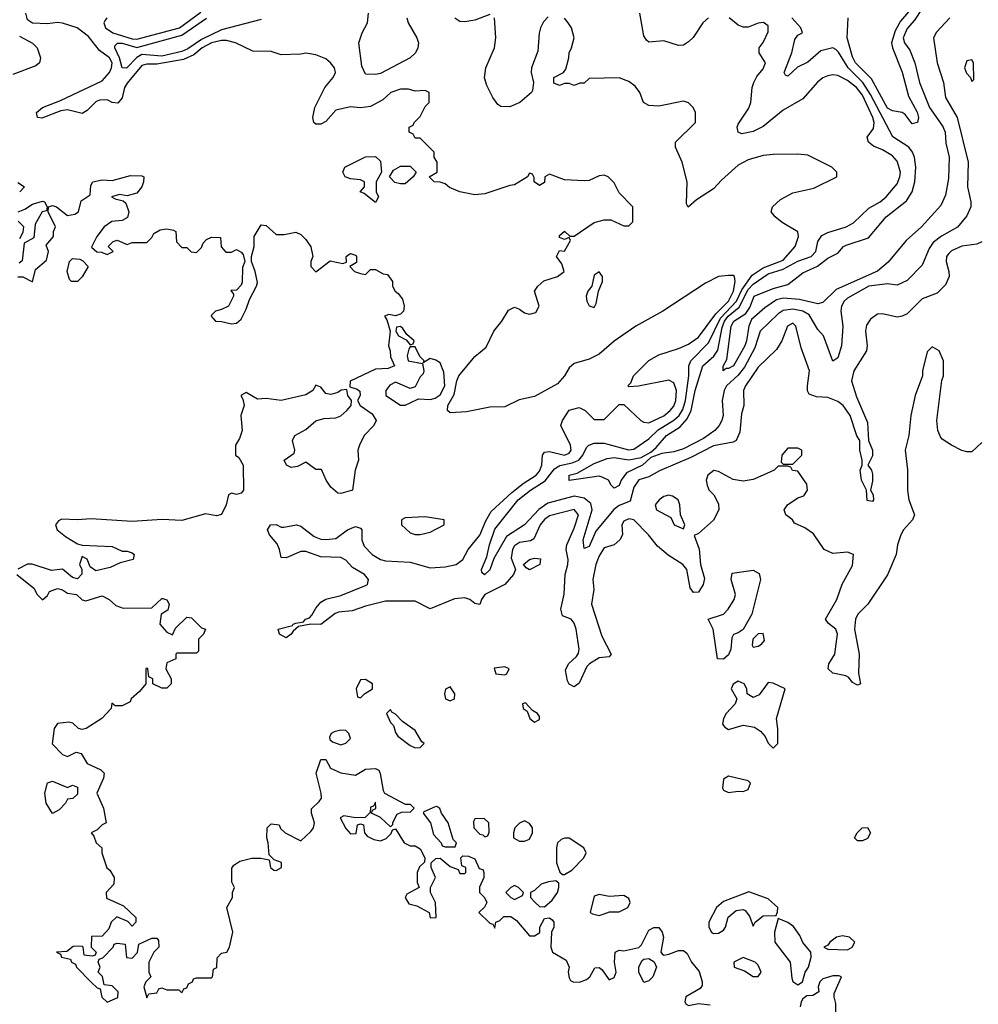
# Model space of a CAD drawing. Header units: inches. Extents: x 2380053 to 2584298, y 380219 to 546618.
# Tile 58 of 256: x 2431318 to 2435176, y 452280 to 456243. Entities that reach past the tile are written whole.
import ezdxf

# ---------------------------------------------------------------- set-up
doc = ezdxf.new("R2010")
doc.units = ezdxf.units.IN
doc.header["$MEASUREMENT"] = 0
doc.layers.add('C4435', color=7, linetype='Continuous')

msp = doc.modelspace()

# ---------------------------------------------------------------- linework, layer by layer
at = {"layer": 'C4435', "color": 2}
for points, elevation in [([(2434950, 456288.3), (2434919.1, 456240.9), (2434890, 456207.8), (2434873.1, 456170), (2434878.7, 456150), (2434900.3, 456120.3), (2434920.4, 456070), (2434939.5, 455990), (2434979.1, 455890), (2435032.8, 455812.8), (2435042, 455790), (2435045.9, 455745.9), (2435058.3, 455690), (2435056.3, 455603.7), (2435043.4, 455536.6), (2435025.1, 455494.9), (2434948, 455410), (2434885.5, 455354.5), (2434813, 455267), (2434770, 455231.5), (2434603.4, 455156.6), (2434550, 455105.2), (2434530, 455099.3), (2434456.6, 455116.6), (2434390, 455122.9), (2434364.1, 455115.9), (2434316.5, 455083.5), (2434263.1, 455036.9), (2434252, 455010), (2434243.7, 454950), (2434236, 454930), (2434190.3, 454850), (2434170, 454839.3), (2434160.7, 454839.3), (2434149.4, 454829.4), (2434149.2, 454849.2), (2434164.4, 454875.6), (2434181.3, 455010), (2434192.7, 455030), (2434240.1, 455059.9), (2434255.9, 455084.1), (2434274, 455130), (2434350, 455161), (2434410, 455177.3), (2434470, 455224.4), (2434528.9, 455251.1), (2434570, 455283.1), (2434610, 455302.8), (2434633.2, 455330), (2434643.8, 455336.2), (2434734.3, 455365.7), (2434805.6, 455450), (2434886.4, 455513.6), (2434909.8, 455550.2), (2434920.4, 455590), (2434924.7, 455650), (2434919.6, 455690), (2434911.8, 455710), (2434897, 455730), (2434831.9, 455771.9), (2434741.6, 455941.6), (2434710.9, 455990.9), (2434651.8, 456050), (2434613.1, 456113.1), (2434602.7, 456122.7), (2434590, 456129.7), (2434542.6, 456117.4), (2434490, 456072.3), (2434448.3, 456051.7), (2434410, 456015.3), (2434400.2, 456020.2), (2434395.3, 456030), (2434425.1, 456110), (2434437, 456163), (2434450, 456181), (2434468, 456190), (2434462, 456210), (2434425.2, 456250)], 54), ([(2434927.1, 456312.9), (2434863.4, 456236.6), (2434841.2, 456198.8), (2434827, 456150), (2434830.2, 456130.2), (2434870, 456031.3), (2434895.1, 455935.1), (2434930, 455871.3), (2434934.9, 455850), (2434930.7, 455829.3), (2434910, 455824), (2434881.2, 455861.2), (2434870, 455869), (2434830, 455876), (2434810, 455887.3), (2434745.5, 456005.5), (2434681.1, 456070), (2434670, 456094), (2434648, 456170), (2434651.8, 456250)], 50), ([(2435190, 454541.2), (2435150, 454504), (2435130, 454504), (2435110, 454509), (2435068, 454530), (2435030, 454555.3), (2435024.1, 454564.1), (2435013.2, 454590), (2435009.3, 454630), (2435029.1, 454790.9), (2435035.3, 454810), (2435035.3, 454870), (2435018, 454910), (2434990, 454926), (2434970, 454906), (2434951.3, 454830), (2434950.9, 454809.1), (2434922, 454730), (2434904.7, 454650), (2434896, 454570), (2434881, 454510), (2434890.8, 454430.8), (2434890.6, 454350), (2434896.3, 454310), (2434918.8, 454250), (2434911, 454230), (2434874.8, 454190), (2434864, 454170), (2434850.6, 454130), (2434844.9, 454090), (2434810, 454008.7), (2434730.8, 453890), (2434690.6, 453850), (2434681.3, 453830), (2434678.4, 453790), (2434696.4, 453690), (2434693.2, 453613.2), (2434702, 453570), (2434694.4, 453565.6), (2434690, 453564), (2434670, 453575.3), (2434654.8, 453594.8), (2434642.5, 453602.5), (2434590, 453612.3), (2434572.3, 453630), (2434574.5, 453650), (2434598, 453690), (2434609.6, 453770), (2434602.9, 453790), (2434572.9, 453812.9), (2434560.9, 453830), (2434606, 453910), (2434628.3, 453971.7), (2434670, 454046), (2434673.2, 454090), (2434650, 454099.5), (2434590, 454095.1), (2434555.3, 454110), (2434513.2, 454173.2), (2434478, 454198), (2434436.4, 454216.4), (2434428, 454230), (2434402, 454250), (2434395.3, 454270), (2434408, 454290), (2434450, 454318), (2434473.6, 454326.4), (2434488, 454350), (2434486, 454374), (2434450, 454426), (2434428.7, 454428.7), (2434422, 454442), (2434410, 454446), (2434370, 454446), (2434354, 454430), (2434310.6, 454409.4), (2434270, 454392.7), (2434230, 454385.2), (2434190, 454392.7), (2434130, 454425.2), (2434111.1, 454428.9), (2434086.8, 454410), (2434081, 454390), (2434084.7, 454370), (2434091.1, 454351.1), (2434112, 454330), (2434130, 454294), (2434131.3, 454270), (2434110, 454228.7), (2434050, 454175.3), (2434032.7, 454167.3), (2434052.5, 454112.5), (2434058.4, 454050), (2434074.2, 453994.2), (2434068.2, 453970), (2434050, 453939.3), (2434030, 453937.2), (2434015.9, 453955.9), (2434002.4, 454030), (2433987.3, 454050), (2433928.2, 454088.2), (2433884.7, 454124.7), (2433849.3, 454170), (2433790, 454229.5), (2433770, 454234.3), (2433750, 454225.2), (2433741.6, 454210), (2433743.8, 454170), (2433733.4, 454150), (2433710, 454129.3), (2433670, 454117.2), (2433650, 454085.2), (2433637, 454050), (2433624.4, 453990), (2433628, 453950), (2433619.5, 453890), (2433661.4, 453761.4), (2433698.8, 453690), (2433690, 453679), (2433650, 453674), (2433610.6, 453650), (2433600.9, 453639.1), (2433570, 453572.7), (2433550, 453557.2), (2433530, 453568.7), (2433522.3, 453582.3), (2433515.3, 453624.7), (2433527.3, 453650), (2433559.4, 453680.6), (2433566.3, 453693.7), (2433569.6, 453710), (2433558, 453790), (2433550, 453814), (2433537.2, 453830), (2433503.2, 453843.2), (2433496, 453870), (2433509.7, 453930.4), (2433513.5, 454010), (2433524.2, 454050), (2433525.6, 454070), (2433517, 454110), (2433519.5, 454130), (2433550, 454196), (2433566.6, 454250), (2433550, 454271.5), (2433450, 454246.6), (2433430, 454231.8), (2433413, 454210), (2433386.7, 454153.3), (2433374.4, 454145.6), (2433330, 454138.7), (2433310, 454126), (2433301.3, 454110), (2433296, 454076), (2433314, 454030), (2433306, 454010), (2433270.7, 453970), (2433190.5, 453930), (2433177.1, 453910), (2433170, 453888.7), (2433150, 453892.7), (2433129.7, 453909.7), (2433110, 453916), (2433068.4, 453911.6), (2432970, 453871.6), (2432910, 453903.1), (2432790, 453902.6), (2432710, 453883), (2432655.8, 453864.2), (2432601.1, 453858.9), (2432587, 453853), (2432530, 453809.2), (2432490, 453809.5), (2432439.6, 453800.4), (2432418, 453782), (2432410, 453769.2), (2432390, 453755.3), (2432364, 453770), (2432358, 453790), (2432415.3, 453804.7), (2432418, 453810), (2432430, 453814), (2432460.4, 453819.6), (2432468.7, 453830), (2432484.5, 453835.5), (2432494.2, 453845.8), (2432510, 453874.8), (2432530, 453898), (2432550, 453910.4), (2432610, 453926), (2432710, 453965.5), (2432717.2, 453970), (2432722, 453990), (2432705.2, 454010), (2432658, 454038), (2432630, 454067.6), (2432610, 454078), (2432530, 454081.6), (2432470, 454102.9), (2432450, 454102), (2432390, 454077.2), (2432370, 454078), (2432363.7, 454110), (2432353.6, 454133.6), (2432324, 454170), (2432315.3, 454190), (2432328, 454210), (2432350, 454210.6), (2432370, 454200.7), (2432380.5, 454200.5), (2432432, 454210), (2432450, 454204), (2432503.1, 454163.1), (2432530, 454152), (2432550, 454150.3), (2432590, 454154.9), (2432637.2, 454190), (2432670, 454203), (2432690, 454196.3), (2432695.5, 454190), (2432695.5, 454150), (2432704.4, 454124.4), (2432736.3, 454090), (2432770, 454070.4), (2432790, 454065.3), (2432890, 454059.5), (2432970, 454036.4), (2433030, 454040.3), (2433074, 454050), (2433101.2, 454070), (2433122.7, 454110), (2433170, 454168), (2433193.4, 454226.6), (2433216.1, 454263.9), (2433299.3, 454340.7), (2433343.7, 454376.3), (2433396.9, 454410), (2433410, 454426), (2433419.5, 454450), (2433422, 454490), (2433430, 454502), (2433450, 454504.7), (2433510, 454490.7), (2433530, 454498.8), (2433537, 454510), (2433534.5, 454530), (2433495.3, 454610), (2433502, 454630), (2433530, 454671), (2433570, 454682), (2433594, 454670), (2433630, 454634), (2433670, 454634), (2433730, 454694), (2433750, 454694), (2433818, 454630), (2433830, 454622.8), (2433850, 454620.5), (2433910, 454649.1), (2433936.3, 454670), (2433950, 454688.2), (2433958.5, 454710), (2433962, 454750), (2433950, 454780.9), (2433930, 454792.7), (2433808.4, 454768.4), (2433770, 454766), (2433766, 454770), (2433778, 454782), (2433788.7, 454810), (2433850, 454870.8), (2433890, 454894), (2433970, 454919.1), (2434010, 454937.1), (2434050, 454964.9), (2434120.3, 455059.7), (2434170.8, 455110), (2434191, 455151), (2434198, 455190), (2434195.3, 455210), (2434190, 455214), (2434170, 455214), (2434130, 455209.2), (2434077.5, 455182.5), (2433906, 455070), (2433798, 455010), (2433710, 454949), (2433650, 454897.2), (2433610, 454877.2), (2433550, 454859.3), (2433530, 454841.2), (2433510.4, 454809.6), (2433482, 454778), (2433390, 454726.6), (2433327.5, 454712.5), (2433270, 454685.2), (2433210, 454682.9), (2433115.8, 454664.2), (2433050, 454660.9), (2433039.3, 454670), (2433040.5, 454690), (2433065.9, 454734.1), (2433076.9, 454790), (2433085.1, 454810), (2433150, 454887.7), (2433194.9, 454925.1), (2433225.6, 454990), (2433258.4, 455030), (2433285.4, 455074.6), (2433310, 455085.5), (2433330, 455078.4), (2433350, 455063), (2433370, 455058), (2433395.9, 455064.1), (2433409.3, 455090), (2433389.5, 455150), (2433402.7, 455170), (2433428.1, 455191.9), (2433482, 455210), (2433509, 455230), (2433500.2, 455260.2), (2433478, 455290), (2433490, 455314), (2433510, 455312), (2433534.6, 455354.6), (2433530, 455366), (2433510, 455358), (2433490, 455366), (2433490, 455374), (2433510, 455391.3), (2433532, 455372), (2433550, 455371.3), (2433630, 455426.8), (2433670, 455438), (2433696.9, 455436.9), (2433750, 455414), (2433770, 455414), (2433786, 455430), (2433786, 455490), (2433730, 455546), (2433710, 455586), (2433686, 455610), (2433670, 455618), (2433650, 455615.3), (2433610, 455595.3), (2433590, 455594), (2433510, 455599), (2433450, 455622), (2433432, 455610), (2433430, 455588), (2433410, 455575.3), (2433388.7, 455590), (2433388, 455608), (2433382, 455622), (2433370, 455626), (2433362, 455610), (2433310, 455579), (2433290, 455576), (2433190, 455541.6), (2433150, 455537.6), (2433090, 455549.6), (2433048.2, 455568.2), (2433030, 455582.7), (2433010, 455589.3), (2432986, 455590), (2432966, 455610), (2432998, 455630), (2432998, 455670), (2432986, 455690), (2432986, 455710), (2432930, 455766), (2432910, 455766), (2432902, 455782), (2432886, 455790), (2432886, 455810), (2432902, 455818), (2432906, 455830), (2432930, 455854), (2432950, 455894), (2432966, 455910), (2432966, 455950), (2432950, 455958), (2432910, 455955.3), (2432883.1, 455963.1), (2432850, 455964), (2432812, 455950), (2432779.8, 455920.2), (2432730, 455894), (2432690, 455889), (2432650, 455892.7), (2432590, 455879), (2432550, 455834), (2432530, 455822), (2432510, 455822), (2432502, 455830), (2432497.2, 455850), (2432506, 455890), (2432546, 455970), (2432579.3, 456010), (2432589.2, 456030), (2432585.2, 456050), (2432569, 456070), (2432550, 456085.2), (2432510, 456102), (2432470, 456108.7), (2432450, 456104), (2432370, 456102), (2432330, 456115.3), (2432256.4, 456116.4), (2432186, 456150), (2432150, 456159.3), (2432130, 456159.5), (2432090, 456149.6), (2432053, 456130), (2432018.2, 456101.8), (2431977.6, 456082.4), (2431870, 456063.5), (2431830, 456063.5), (2431810, 456058.3), (2431750, 455987), (2431739.5, 455970), (2431730, 455929), (2431712.7, 455907.3), (2431690, 455909.6), (2431670, 455920.5), (2431640.3, 455919.7), (2431626.3, 455913.7), (2431590, 455877.2), (2431570, 455865.2), (2431510, 455880.7), (2431483.8, 455876.2), (2431407.3, 455847.3), (2431389.5, 455849.5), (2431385.2, 455870), (2431409.7, 455890.3), (2431482, 455918), (2431650, 455997), (2431679.7, 456030), (2431688, 456050), (2431689.6, 456070), (2431679.6, 456090), (2431639.1, 456119.1), (2431594.9, 456174.9), (2431549.2, 456210), (2431490.4, 456229.6), (2431470, 456231.9), (2431430, 456226.2), (2431370, 456228.7), (2431350, 456242.4), (2431343.1, 456270)], 66), ([(2431668.4, 456250), (2431661.3, 456238.7), (2431657, 456230), (2431663.1, 456210), (2431693.4, 456190), (2431770, 456166.7), (2431790, 456165), (2431960.9, 456210), (2432046.7, 456273.3)], 66), ([(2432290, 456244), (2432130, 456201.9), (2432050, 456163.9), (2431994.5, 456125.5), (2431970, 456114.9), (2431890, 456096.5), (2431810, 456103.1), (2431790, 456091.5), (2431747.7, 456047.7), (2431730, 456049.3), (2431719.4, 456090), (2431700.4, 456130), (2431701.5, 456138.5), (2431711.2, 456148.8), (2431730, 456149.2), (2431790, 456131), (2431970, 456180.5), (2432070, 456249.4)], 62), ([(2432876.3, 456250), (2432882, 456230), (2432916, 456170), (2432922.8, 456150), (2432921, 456130), (2432910.8, 456110), (2432890, 456089.3), (2432770, 456027), (2432750, 456022), (2432710, 456024), (2432695.5, 456055.5), (2432682.7, 456150), (2432696, 456190), (2432718, 456230), (2432722, 456270)], 62), ([(2433210, 456264), (2433150, 456241.2), (2433110, 456234), (2433090, 456235.3), (2433069, 456249)], 62), ([(2435190.7, 455349.3), (2435170, 455339), (2435110, 455331.5), (2435067.6, 455312.4), (2435057.3, 455302.7), (2435048, 455290), (2435046, 455270), (2435058, 455230), (2435059.1, 455210), (2435044.4, 455175.6), (2435010, 455142.7), (2434950, 455119.3), (2434890, 455059.3), (2434870, 455049.3), (2434850, 455046), (2434790, 455059.3), (2434770, 455057.2), (2434742, 455038), (2434726, 455014), (2434722.4, 454990), (2434728.5, 454930), (2434726, 454910), (2434674.4, 454830), (2434665.7, 454790), (2434685.7, 454725.7), (2434730, 454622), (2434734, 454550), (2434750.5, 454510), (2434750, 454488), (2434731.3, 454450), (2434746, 454430), (2434750, 454414), (2434750, 454386), (2434742, 454350), (2434753.4, 454330), (2434754, 454310), (2434750, 454304), (2434728.3, 454308.3), (2434726, 454350), (2434705.6, 454390), (2434700.9, 454430), (2434709, 454450), (2434709, 454470), (2434699.3, 454510), (2434699, 454550), (2434687.6, 454567.6), (2434660.9, 454650), (2434632.7, 454690), (2434610, 454706.6), (2434570, 454722.7), (2434525.2, 454725.2), (2434495.3, 454735.3), (2434488.7, 454748.7), (2434488.7, 454770), (2434496, 454830), (2434462.7, 454922.7), (2434441.2, 455010), (2434430, 455021.2), (2434407.7, 455010), (2434384.9, 454950), (2434364.1, 454915.9), (2434290, 454845.2), (2434239.1, 454770), (2434230.8, 454750), (2434232, 454690), (2434223.5, 454656.5), (2434216.9, 454583.1), (2434202, 454550), (2434190, 454542), (2434110, 454527.6), (2434019.5, 454480.5), (2433892.3, 454427.7), (2433850, 454403.6), (2433809.3, 454390.7), (2433790, 454361.2), (2433775.1, 454304.9), (2433730, 454288.4), (2433708.6, 454271.4), (2433636.1, 454183.9), (2433610, 454122.7), (2433590, 454115.3), (2433585.7, 454150), (2433621.5, 454270), (2433616.2, 454296.2), (2433590, 454317.7), (2433550, 454325.6), (2433443, 454297), (2433407.8, 454272.2), (2433350, 454209.6), (2433277.4, 454162.6), (2433225.8, 454074.2), (2433210, 454029.2), (2433189, 454009), (2433178, 454018), (2433177.2, 454030), (2433198.3, 454081.7), (2433208.2, 454130), (2433230, 454192.7), (2433324.4, 454310), (2433373.3, 454350), (2433432.4, 454387.6), (2433470, 454435.3), (2433491.4, 454448.6), (2433541.1, 454458.9), (2433568, 454470), (2433584.5, 454490), (2433599.3, 454520.7), (2433609, 454531), (2433630, 454539.2), (2433670, 454538.8), (2433768.6, 454511.4), (2433790, 454514.7), (2433850, 454556.5), (2433887.7, 454592.3), (2433950, 454631.3), (2433971.9, 454650), (2433986.4, 454673.7), (2433997, 454710), (2434011, 454810), (2434011.1, 454850), (2434019.7, 454870), (2434090, 454942.4), (2434138.4, 455041.6), (2434203.4, 455110), (2434223.7, 455156.3), (2434265.8, 455214.2), (2434310, 455245), (2434390, 455274.9), (2434438.7, 455330), (2434452.3, 455370), (2434449.3, 455389.3), (2434386.3, 455426.3), (2434358, 455450), (2434342, 455470), (2434348, 455490), (2434380.2, 455519.8), (2434430, 455546), (2434514.6, 455565.4), (2434606, 455610), (2434606, 455630), (2434586, 455650), (2434490, 455698), (2434450, 455702), (2434350, 455701.2), (2434310, 455696), (2434250, 455679.3), (2434210, 455657.2), (2434142.5, 455597.5), (2434110, 455562), (2434042, 455518), (2434008.4, 455488.4), (2434002, 455502), (2434004, 455590), (2433984, 455670), (2433958, 455730), (2433958, 455750), (2434038, 455830), (2434038, 455870), (2434028, 455890), (2434010, 455908), (2433990, 455915.3), (2433890, 455895.3), (2433850, 455898), (2433828, 455910), (2433814, 455950), (2433795.1, 455975.1), (2433770, 455994), (2433730, 456008.7), (2433610, 456006), (2433590, 455988), (2433572.7, 455987.3), (2433550, 455978), (2433530, 455986), (2433510, 455986), (2433490, 455978), (2433467.3, 455987.3), (2433468, 456010), (2433506, 456030), (2433516.4, 456043.6), (2433528.7, 456090), (2433529, 456110), (2433539, 456130), (2433549, 456170), (2433539.3, 456210), (2433526, 456230), (2433510, 456249.2)], 62), ([(2433445.1, 456254.9), (2433426.1, 456233.9), (2433414, 456210), (2433408.6, 456188.6), (2433403.8, 456116.2), (2433377.3, 456050), (2433376, 456030), (2433386, 455990), (2433382, 455958), (2433378, 455950), (2433330.4, 455909.6), (2433290, 455892.7), (2433254, 455894), (2433242, 455902), (2433222, 455930), (2433198, 455978), (2433189.1, 456009.1), (2433194, 456050), (2433229.4, 456130), (2433234, 456170), (2433228.7, 456250)], 62), ([(2435061, 456250), (2435007.5, 456192.5), (2434996, 456170), (2435010.5, 456070), (2435036.4, 455990), (2435044, 455930), (2435090.4, 455850), (2435134.9, 455670), (2435132.4, 455570), (2435145.5, 455510), (2435145.5, 455490), (2435130, 455453.2), (2435091.8, 455408.2), (2435027.7, 455372.2), (2434994, 455346), (2434977.7, 455322.3), (2434950, 455255.3), (2434890, 455194), (2434850, 455174), (2434810, 455179.3), (2434736, 455170), (2434650, 455122.9), (2434635.5, 455110), (2434625.3, 455090), (2434622.4, 455070), (2434630.5, 455009.5), (2434626, 454930), (2434610, 454882), (2434590, 454868.7), (2434552.7, 454970), (2434530, 454996), (2434495.2, 455055.2), (2434470, 455069.8), (2434430, 455078.2), (2434390, 455072.8), (2434370, 455059.7), (2434298, 454990), (2434277.2, 454922.8), (2434234.8, 454845.2), (2434210, 454812.1), (2434162.3, 454770), (2434152.9, 454750), (2434145.2, 454710), (2434148.7, 454650), (2434144.2, 454630), (2434133.7, 454610), (2434115.8, 454590), (2434070, 454556.8), (2433990, 454516.4), (2433950, 454503.5), (2433902.4, 454497.6), (2433858.5, 454481.5), (2433824.9, 454450), (2433760.5, 454419.5), (2433738.8, 454390), (2433730, 454368.7), (2433710, 454358), (2433698, 454370), (2433688, 454390), (2433662, 454402), (2433650, 454405.2), (2433530, 454389), (2433529, 454410), (2433561.5, 454418.5), (2433630, 454457.3), (2433682.5, 454477.5), (2433710, 454481.6), (2433770, 454471.4), (2433819.5, 454480.5), (2433858, 454502), (2433879.4, 454520.6), (2433920.7, 454570), (2433975.7, 454604.3), (2434003.8, 454636.2), (2434020.7, 454670), (2434035.9, 454750), (2434067.1, 454850), (2434111.4, 454888.6), (2434127.3, 454912.7), (2434144.5, 455004.5), (2434154.5, 455030), (2434169.9, 455050.1), (2434213.4, 455086.6), (2434250, 455156.5), (2434270, 455178.4), (2434330, 455220.2), (2434390, 455239.3), (2434450, 455271.7), (2434503.7, 455290), (2434521.6, 455310), (2434529.6, 455350), (2434545.6, 455374.4), (2434570, 455387), (2434644, 455410), (2434674.3, 455425.7), (2434735.1, 455484.9), (2434781.2, 455510), (2434805.2, 455530), (2434850, 455582.8), (2434860.5, 455610), (2434862.4, 455630), (2434850, 455673.2), (2434830, 455694.5), (2434790, 455719.5), (2434754.2, 455734.2), (2434734, 455750), (2434729.2, 455770), (2434754.3, 455805.7), (2434756.9, 455830), (2434751.8, 455850), (2434710, 455938.7), (2434686, 455970), (2434650, 455998.7), (2434610, 456018), (2434590, 456021.2), (2434570, 456017.2), (2434550, 456009.2), (2434528.6, 455991.4), (2434470, 455925.2), (2434390, 455879.3), (2434310, 455813.2), (2434270, 455792.7), (2434223.7, 455783.7), (2434209, 455790), (2434206, 455810), (2434210, 455822), (2434253.1, 455886.9), (2434260.5, 455910), (2434266, 455970), (2434272.3, 455990), (2434285.1, 456014.9), (2434310, 456046), (2434319.3, 456070), (2434294, 456110), (2434294, 456130), (2434310, 456151.3), (2434330, 456194), (2434330, 456218), (2434312.1, 456232.1), (2434290, 456229.2), (2434250, 456212.7), (2434230, 456212.7), (2434210, 456221.2), (2434172.7, 456250)], 58), ([(2434090.8, 456250), (2434067.3, 456230), (2434027.9, 456172.1), (2434010, 456154), (2433990, 456141.2), (2433970, 456139.3), (2433910, 456158), (2433850, 456153.2), (2433840.7, 456160.7), (2433830, 456178), (2433813.6, 456270)], 58), ([(2431316.6, 456176.6), (2431369.3, 456149.3), (2431388.7, 456130), (2431402, 456090), (2431398, 456070), (2431383.1, 456056.9), (2431290, 456022)], 70), ([(2431310, 455208.7), (2431330, 455208.7), (2431370, 455188), (2431382, 455238), (2431425.4, 455274.6), (2431434, 455310), (2431424.7, 455335.3), (2431454, 455370), (2431454, 455390), (2431462, 455410), (2431432, 455470), (2431434, 455490), (2431450, 455495.3), (2431466, 455490), (2431510, 455455.3), (2431539.6, 455460.4), (2431554, 455470), (2431565.4, 455514.6), (2431602, 455538), (2431604.7, 455575.3), (2431612, 455590), (2431650, 455599), (2431690, 455595.3), (2431763.5, 455616.5), (2431810, 455615.3), (2431818, 455610), (2431816, 455590), (2431809.3, 455570), (2431790, 455544.9), (2431750, 455534.8), (2431720.2, 455539.8), (2431688, 455530), (2431702, 455522), (2431734.6, 455514.6), (2431745.2, 455505.2), (2431757, 455470), (2431752.5, 455447.5), (2431730, 455434.8), (2431689, 455431), (2431658, 455410), (2431628.7, 455370), (2431607.3, 455327.3), (2431628.4, 455308.4), (2431647.3, 455307.3), (2431670, 455298), (2431694, 455310), (2431674, 455330), (2431694, 455350), (2431710, 455355.3), (2431750, 455338), (2431770, 455346), (2431830, 455346), (2431850, 455366), (2431858, 455382), (2431882.8, 455397.2), (2431910, 455402), (2431936.4, 455396.4), (2431946, 455390), (2431948.9, 455348.9), (2431970, 455326), (2431990, 455326), (2432008.4, 455308.4), (2432030, 455306), (2432050, 455326), (2432056.9, 455343.1), (2432070, 455358), (2432090, 455368), (2432126, 455366), (2432128.4, 455328.4), (2432147.3, 455307.3), (2432170, 455308), (2432190, 455318), (2432210, 455308), (2432218, 455298), (2432224, 455270), (2432214.6, 455245.4), (2432214, 455186), (2432210, 455174), (2432190, 455154), (2432167.3, 455152.7), (2432178, 455138), (2432178, 455130), (2432158, 455090), (2432130, 455076), (2432106, 455070), (2432090, 455054), (2432088, 455050), (2432106, 455030), (2432130, 455029), (2432170, 455019), (2432190, 455022), (2432210, 455038), (2432230, 455078), (2432242.8, 455117.2), (2432271.3, 455170), (2432274.8, 455185.2), (2432266, 455230), (2432251, 455270), (2432251, 455290), (2432261, 455330), (2432261, 455370), (2432290, 455418), (2432310, 455415.3), (2432350, 455379), (2432382, 455378), (2432430, 455388), (2432450, 455378), (2432470, 455358), (2432489.2, 455329.2), (2432497.2, 455290), (2432489.6, 455270.4), (2432489.5, 455249.5), (2432510, 455228.7), (2432567.1, 455272.9), (2432618, 455262), (2432632.7, 455267.3), (2432632, 455290), (2432642, 455298), (2432650, 455302), (2432670, 455295.3), (2432674, 455290), (2432674, 455266), (2432646, 455250), (2432666, 455230), (2432690, 455222), (2432710, 455218), (2432730, 455238), (2432750, 455238), (2432780.4, 455220.4), (2432798, 455218), (2432818, 455190), (2432818, 455170), (2432828.7, 455150), (2432841.2, 455141.2), (2432858, 455118), (2432865.2, 455090), (2432862, 455070), (2432850, 455058), (2432830, 455051.3), (2432803.1, 455056.9), (2432786, 455050), (2432795.3, 455035.3), (2432809.2, 454990), (2432802.7, 454930), (2432809.2, 454910), (2432810, 454886), (2432826, 454850), (2432800.4, 454839.6), (2432750, 454836), (2432648, 454788), (2432646, 454766), (2432676.4, 454756.4), (2432687.3, 454747.3), (2432688, 454730), (2432678, 454710), (2432688, 454690), (2432737, 454657), (2432753.2, 454630), (2432742.7, 454610), (2432703.7, 454570), (2432685.2, 454530), (2432679, 454510), (2432681.2, 454470), (2432668.7, 454430), (2432658, 454350), (2432610, 454336), (2432598, 454338), (2432570, 454362), (2432551.3, 454390), (2432532.7, 454432.7), (2432510, 454432), (2432470, 454462), (2432435.5, 454444.5), (2432410, 454441), (2432392, 454450), (2432382, 454470), (2432422, 454498), (2432424.7, 454510), (2432416, 454550), (2432424.7, 454570), (2432470, 454593.2), (2432510, 454629), (2432542, 454638), (2432590, 454641.2), (2432610, 454649.2), (2432634.8, 454670), (2432652, 454690), (2432654, 454710), (2432638, 454730), (2432634, 454754), (2432611.6, 454751.6), (2432598, 454742), (2432570, 454734), (2432550, 454738.8), (2432530, 454764.7), (2432510, 454772), (2432497.2, 454750), (2432470, 454733), (2432370, 454710.3), (2432310, 454718), (2432275.3, 454715.3), (2432230, 454742), (2432208, 454730), (2432216.4, 454716.4), (2432222, 454690), (2432208, 454650), (2432214, 454590), (2432203.1, 454556.9), (2432186, 454530), (2432186, 454490), (2432200.4, 454480.4), (2432217.2, 454450), (2432219, 454350), (2432210, 454338), (2432190, 454332), (2432170, 454338), (2432158, 454330), (2432149.2, 454290), (2432130, 454251.3), (2432110, 454246.8), (2432065.6, 454254.4), (2431970, 454227.7), (2431890.9, 454230.9), (2431770, 454223), (2431605.4, 454234.6), (2431550, 454230.5), (2431487.2, 454232.8), (2431473.6, 454226.4), (2431462, 454210), (2431468.7, 454190), (2431502.7, 454162.7), (2431550, 454134), (2431570, 454128), (2431690, 454122.7), (2431730, 454104), (2431750, 454104), (2431770, 454097.2), (2431779, 454090), (2431775.3, 454070), (2431722.7, 454057.3), (2431682, 454038), (2431624.7, 454024.7), (2431601, 454041), (2431590, 454071.3), (2431570, 454082), (2431559, 454050), (2431568.7, 454030), (2431568.4, 454011.6), (2431550, 453992), (2431530, 453998), (2431490, 454031), (2431446.4, 454026.4), (2431368.7, 454051.3), (2431350, 454052), (2431310, 454032)], 70), ([(2431310, 455588), (2431338, 455570), (2431318, 455550)], 70), ([(2431312, 455470), (2431339.1, 455480.9), (2431370, 455501.2), (2431410, 455513.2), (2431418, 455510), (2431428, 455490), (2431426, 455474), (2431408, 455470), (2431380.4, 455419.6), (2431375.3, 455364.7), (2431336.4, 455343.6), (2431328, 455272), (2431316.4, 455263.6)], 70), ([(2431318, 455362), (2431331.6, 455388.4), (2431334, 455410), (2431311.6, 455431.6)], 70), ([(2431306, 454010), (2431374.6, 453954.6), (2431388.9, 453928.9), (2431410, 453908), (2431430, 453926), (2431438, 453942), (2431470, 453954), (2431490, 453948.7), (2431510, 453935.3), (2431546, 453930), (2431570, 453908), (2431584, 453904), (2431650, 453924), (2431678, 453910), (2431704.7, 453884.7), (2431734.6, 453874.6), (2431850, 453875.3), (2431890, 453914), (2431893.6, 453913.6), (2431910, 453908), (2431919, 453890), (2431914, 453866), (2431888, 453850), (2431882, 453810), (2431910, 453778), (2431932.7, 453767.3), (2431945.4, 453794.6), (2431990, 453838), (2432010, 453835.3), (2432050, 453795.3), (2432066, 453790), (2432058, 453770), (2432038, 453750), (2432038, 453702), (2432030, 453694), (2431950, 453694), (2431946, 453690), (2431946, 453670), (2431910, 453654), (2431906, 453630), (2431928, 453590), (2431928, 453570), (2431910, 453552), (2431890, 453552), (2431854, 453570), (2431854, 453590), (2431838, 453598), (2431834, 453630), (2431830, 453634), (2431826, 453630), (2431826, 453570), (2431800.4, 453539.6), (2431766, 453510), (2431762, 453498), (2431730, 453482), (2431702, 453482), (2431688.4, 453491.6), (2431686, 453470), (2431648, 453430), (2431586, 453390), (2431570, 453386), (2431554, 453390), (2431531.6, 453411.6), (2431515.3, 453415.3), (2431470, 453410.6), (2431457.2, 453390), (2431448.9, 453328.9), (2431490, 453286), (2431510, 453278), (2431544.7, 453295.3), (2431566, 453290), (2431589.3, 453249.3), (2431644, 453224), (2431658, 453210), (2431655.3, 453190), (2431628.7, 453130), (2431655.3, 453070), (2431666, 453010), (2431650, 453002), (2431630, 452982), (2431606, 452970), (2431616.4, 452956.4), (2431626, 452930), (2431648, 452910), (2431648, 452890), (2431669, 452829), (2431680.4, 452820.4), (2431698, 452790), (2431696.4, 452763.6), (2431666, 452730), (2431667.3, 452707.3), (2431736.4, 452676.4), (2431786, 452630), (2431786, 452610), (2431770, 452594), (2431752.7, 452612.7), (2431708.4, 452631.6), (2431686, 452610), (2431676.4, 452583.6), (2431650, 452554), (2431607.3, 452552.7), (2431606, 452510), (2431626, 452490), (2431622, 452478), (2431610, 452474), (2431578, 452478), (2431574, 452510), (2431570, 452514), (2431532.7, 452512.7), (2431507.3, 452492.7), (2431466, 452490), (2431482, 452482), (2431486, 452470), (2431522, 452462), (2431526, 452450), (2431542, 452442), (2431546, 452430), (2431607.3, 452367.3), (2431630, 452346), (2431642, 452342), (2431648.4, 452308.4), (2431670, 452288), (2431712.7, 452307.3), (2431714, 452330), (2431690, 452354), (2431658, 452358), (2431651.6, 452391.6), (2431634, 452410), (2431642, 452430), (2431634, 452450), (2431638, 452462), (2431652.7, 452467.3), (2431694, 452510), (2431698, 452522), (2431710, 452526), (2431742, 452522), (2431748.4, 452468.4), (2431770, 452466), (2431791.6, 452488.4), (2431798, 452522), (2431850, 452546), (2431870, 452546), (2431876.4, 452536.4), (2431878, 452510), (2431858, 452490), (2431838, 452450), (2431838, 452410), (2431846, 452390), (2431826, 452370), (2431818, 452350), (2431830, 452306), (2431838, 452322), (2431870, 452326), (2431878, 452342), (2431890, 452346), (2431910, 452338), (2431958, 452338), (2431970, 452326), (2431978, 452342), (2431990, 452346), (2431998, 452362), (2432014, 452370), (2432018, 452382), (2432030, 452386), (2432090, 452386), (2432094, 452390), (2432098, 452422), (2432111.6, 452428.4), (2432112.7, 452467.3), (2432130, 452486), (2432152, 452490), (2432162, 452510), (2432176, 452570), (2432152, 452670), (2432174, 452710), (2432174, 452730), (2432182, 452750), (2432171.6, 452771.6), (2432171.6, 452828.4), (2432179.6, 452840.4), (2432203.6, 452856.4), (2432251.6, 452868.4), (2432288.4, 452868.4), (2432322, 452862), (2432328, 452830), (2432340.4, 452820.4), (2432350, 452818), (2432372, 452830), (2432371.1, 452851.1), (2432342, 452862), (2432322, 452882), (2432318, 452930), (2432312, 452950), (2432314, 452990), (2432330, 453006), (2432362, 453002), (2432367.3, 452987.3), (2432386, 452970), (2432450, 452938), (2432490, 452975.3), (2432501, 452990), (2432504.7, 453010), (2432492, 453050), (2432492.7, 453067.3), (2432523.6, 453096.4), (2432532, 453110), (2432531.3, 453130), (2432511, 453210), (2432530, 453266), (2432550, 453266), (2432568.7, 453230), (2432610, 453212.3), (2432670, 453202.7), (2432710, 453226.6), (2432749.3, 453229.3), (2432763.1, 453223.1), (2432769.4, 453209.4), (2432780.2, 453140.2), (2432786, 453130), (2432870, 453086), (2432890, 453086), (2432906, 453070), (2432890, 453054), (2432852.7, 453052.7), (2432836.4, 453043.6), (2432818, 453010), (2432818, 453002), (2432810, 452994), (2432770, 453032), (2432734, 453050), (2432738, 453062), (2432751.6, 453068.4), (2432750, 453094), (2432742, 453078), (2432730, 453074), (2432728, 453052), (2432708, 453032), (2432670, 453031), (2432622, 453038), (2432608, 453030), (2432630, 452988), (2432650, 452966), (2432672.7, 452967.3), (2432678, 453002), (2432690, 453006), (2432702, 453002), (2432706, 452970), (2432716.4, 452956.4), (2432743.1, 452943.1), (2432770, 452938), (2432792.7, 452947.3), (2432812.7, 452967.3), (2432818, 452982), (2432830, 452986), (2432866, 452930), (2432890, 452918), (2432910, 452918), (2432930, 452906), (2432948, 452870), (2432947.3, 452852.7), (2432927.3, 452832.7), (2432918, 452810), (2432918, 452770), (2432926, 452750), (2432876.4, 452723.6), (2432868.7, 452710), (2432884.7, 452684.7), (2432916.4, 452676.4), (2432966, 452650), (2432970, 452628), (2432994, 452630), (2432991, 452690), (2432971, 452730), (2432971.3, 452750), (2432992, 452790), (2432974, 452830), (2432974, 452850), (2432992.7, 452867.3), (2433010, 452868), (2433050, 452835.3), (2433082, 452822), (2433090, 452806), (2433110, 452806), (2433114, 452810), (2433114, 452830), (2433098, 452838), (2433094, 452870), (2433102, 452878), (2433123.6, 452876.4), (2433150, 452866), (2433167.3, 452827.3), (2433182, 452822), (2433186, 452810), (2433186, 452790), (2433168.4, 452751.6), (2433168, 452730), (2433188, 452710), (2433198, 452690), (2433188.4, 452671.6), (2433166, 452650), (2433210, 452606), (2433222, 452602), (2433230, 452586), (2433234, 452610), (2433250, 452618), (2433266, 452634), (2433294, 452634), (2433318, 452618), (2433370, 452555.3), (2433390, 452555.3), (2433411.1, 452568.9), (2433412, 452590), (2433430, 452626), (2433450, 452628), (2433460.4, 452620.4), (2433468, 452610), (2433468, 452590), (2433458, 452570), (2433455.3, 452510), (2433462, 452490), (2433517, 452457), (2433529.2, 452430), (2433525.2, 452410), (2433530, 452386), (2433535.3, 452375.3), (2433546, 452370), (2433571.1, 452368.9), (2433599.8, 452380.2), (2433612, 452390), (2433632.7, 452427.3), (2433650, 452428), (2433660.4, 452420.4), (2433690, 452378), (2433710, 452388), (2433718, 452410), (2433712, 452450), (2433714, 452490), (2433730, 452498), (2433750, 452495.3), (2433810, 452508), (2433821, 452519), (2433850, 452578), (2433870, 452588.7), (2433890, 452588.7), (2433904, 452570), (2433909, 452550), (2433898, 452490), (2433903.1, 452483.1), (2433910, 452478), (2433930, 452482), (2433970, 452497.2), (2433990, 452497.2), (2434004.1, 452484.1), (2434021.2, 452450), (2434052.1, 452412.1), (2434065.2, 452370), (2434064, 452356), (2434056.5, 452343.5), (2433999, 452310), (2433995.3, 452290), (2434000.2, 452280.2), (2434010, 452275.3), (2434050, 452282.7), (2434097.5, 452277.5)], 70), ([(2434602, 452250), (2434603.1, 452283.1), (2434595.3, 452310), (2434596.4, 452323.6), (2434626, 452390), (2434614.6, 452394.6), (2434590, 452394), (2434550, 452382), (2434538, 452370), (2434531.3, 452350), (2434534, 452330), (2434510, 452315.3), (2434486, 452314), (2434470, 452302), (2434462.8, 452290), (2434458.8, 452270)], 70)]:
    msp.add_lwpolyline(points, dxfattribs=dict(at, elevation=elevation))
for points, elevation in [([(2435150, 456082), (2435130, 456078), (2435121, 456050), (2435127.9, 456027.9), (2435144.7, 456010), (2435150, 455994), (2435158, 456002), (2435156, 456070)], 62), ([(2432750, 455508), (2432704, 455544), (2432688, 455550), (2432706, 455570), (2432706, 455590), (2432690, 455598), (2432650, 455602), (2432628, 455610), (2432618, 455630), (2432626, 455650), (2432710, 455691.3), (2432750, 455692), (2432770, 455674), (2432774, 455630), (2432752, 455590), (2432752, 455550), (2432762, 455530)], 66), ([(2432850, 455582), (2432828.4, 455588.4), (2432806, 455610), (2432822, 455638), (2432850, 455654), (2432890, 455654), (2432914, 455630), (2432902, 455610), (2432870, 455582)], 66), ([(2431550, 455188.7), (2431526, 455190), (2431518, 455198), (2431509.2, 455229.2), (2431518, 455270), (2431530, 455282), (2431559.6, 455279.6), (2431572.7, 455272.7), (2431594, 455250), (2431570, 455208)], 70), ([(2433650, 455228.7), (2433630, 455215.3), (2433621, 455170), (2433604.7, 455150), (2433598, 455130), (2433601, 455110), (2433610, 455092), (2433630, 455084.7), (2433638.6, 455101.4), (2433648, 455150), (2433664, 455190), (2433664, 455210)], 66), ([(2432850, 455008), (2432834, 455006), (2432832, 454990), (2432842, 454970), (2432874, 454954), (2432890, 454934), (2432902, 454938), (2432906, 454950), (2432876.4, 454976.4), (2432860.4, 455000.4)], 70), ([(2432910, 454926), (2432890, 454926), (2432883.6, 454916.4), (2432878, 454890), (2432882, 454870), (2432939.6, 454859.6), (2432944.7, 454830), (2432942, 454818), (2432930, 454806), (2432910, 454766), (2432890, 454758), (2432830, 454784), (2432807.3, 454772.7), (2432791, 454750), (2432792, 454730), (2432850, 454692), (2432870, 454691.3), (2432890, 454701), (2432923.1, 454716.9), (2432970, 454714.8), (2432990, 454719.1), (2433010, 454733), (2433029.6, 454770), (2433024.8, 454824.8), (2433010, 454862), (2432992.9, 454872.9), (2432970, 454879), (2432942, 454862), (2432946, 454870), (2432928, 454888)], 70), ([(2434450, 454518), (2434410, 454518), (2434384.7, 454490), (2434382, 454462), (2434390, 454454), (2434430, 454454), (2434466, 454490), (2434466, 454510)], 66), ([(2433930, 454329.2), (2433910, 454324), (2433891.3, 454310), (2433876, 454290), (2433881, 454270), (2433938.8, 454238.8), (2433952, 454210), (2433990, 454194), (2433995.3, 454210), (2433978, 454250), (2433975.3, 454290), (2433968.7, 454310), (2433945.6, 454325.6)], 66), ([(2432950, 454242), (2432870, 454238), (2432854, 454230), (2432854, 454210), (2432890, 454178), (2432910, 454171.3), (2432930, 454171.3), (2432970, 454181), (2433026, 454210), (2433026, 454230)], 70), ([(2433370, 454029.3), (2433356.4, 454036.4), (2433346, 454050), (2433370, 454070.8), (2433390, 454076), (2433413.4, 454073.4), (2433411, 454050)], 66), ([(2434150, 453669.3), (2434126, 453670), (2434109.5, 453789.5), (2434089.2, 453830.8), (2434150, 453850.8), (2434169.2, 453870), (2434194, 453910), (2434199, 453930), (2434182, 453990), (2434185.2, 454014.8), (2434270, 454027.3), (2434294, 454014), (2434299.1, 453990), (2434264, 453850), (2434230, 453789.2), (2434210, 453775.3), (2434191.1, 453768.9), (2434184.7, 453755.3), (2434180.4, 453710), (2434170, 453686.6)], 66), ([(2434310, 453772.3), (2434290, 453771.6), (2434268.9, 453750), (2434265.5, 453725.5), (2434270, 453718), (2434290, 453722), (2434304, 453730), (2434315.1, 453744.9)], 70), ([(2433270, 453639), (2433227.1, 453632.9), (2433234, 453610), (2433270, 453606.8), (2433278, 453610), (2433288, 453630)], 70), ([(2432710, 453588), (2432690, 453586), (2432672, 453550), (2432678, 453518), (2432690, 453514), (2432706, 453530), (2432738, 453550), (2432738, 453570)], 70), ([(2433050, 453558), (2433031.6, 453548.4), (2433028, 453530), (2433032, 453510), (2433050, 453501), (2433068, 453510), (2433068.7, 453530)], 70), ([(2434210, 453581.2), (2434190, 453568.7), (2434182, 453550), (2434204.7, 453510), (2434198, 453490), (2434161, 453450), (2434151, 453430), (2434147.1, 453407.1), (2434155.3, 453395.3), (2434170, 453386), (2434230, 453403), (2434275.6, 453395.6), (2434299.9, 453379.9), (2434317.7, 453357.7), (2434330, 453331), (2434350, 453311), (2434369, 453330), (2434369.3, 453389.3), (2434364, 453430), (2434399, 453550), (2434350, 453572.7), (2434330, 453575.3), (2434294.4, 453525.6), (2434270, 453515.3), (2434246, 453530), (2434244, 453550), (2434234, 453570)], 70), ([(2432810, 453466), (2432794, 453450), (2432810, 453414), (2432822, 453402), (2432830, 453374), (2432839.6, 453359.6), (2432890, 453322), (2432910, 453312), (2432930, 453314), (2432946, 453330), (2432936.4, 453336.4), (2432910, 453382), (2432858, 453418), (2432830, 453448), (2432815.3, 453455.3)], 70), ([(2433353.2, 453493.2), (2433342, 453490), (2433344.7, 453470), (2433359.8, 453459.8), (2433371.3, 453430), (2433390, 453416), (2433410, 453426.8), (2433410, 453438), (2433402, 453450), (2433382, 453462)], 70), ([(2432610, 453384), (2432583.5, 453376.5), (2432572, 453370), (2432565.4, 453354.6), (2432566, 453346), (2432576.9, 453336.9), (2432610, 453324.7), (2432630, 453331.3), (2432648.7, 453350), (2432642, 453370), (2432630, 453382)], 70), ([(2434170, 453198), (2434150, 453186), (2434146, 453150), (2434150, 453142), (2434170, 453132), (2434210, 453138), (2434230, 453136), (2434250, 453144.7), (2434259, 453170), (2434250, 453179)], 70), ([(2431510, 453152), (2431530, 453162), (2431550, 453154), (2431550, 453126), (2431531.3, 453108.7), (2431510, 453106), (2431502, 453090), (2431476.9, 453063.1), (2431450, 453048), (2431425.2, 453090), (2431419, 453130), (2431430, 453172), (2431450, 453178)], 70), ([(2432996.4, 453076.4), (2432990, 453075.3), (2432944.7, 453055.3), (2432942, 453050), (2432971, 453011), (2432983.6, 452963.6), (2433014, 452930), (2433018, 452918), (2433030, 452914), (2433070, 452914), (2433075.3, 452930), (2433063.1, 452943.1), (2433042, 453010), (2433015.3, 453050), (2433008.4, 453068.4)], 70), ([(2433187.3, 453027.3), (2433150, 453026), (2433144.7, 453015.3), (2433146, 452990), (2433170, 452964.7), (2433182, 452962), (2433190, 452954), (2433202, 452958), (2433207.3, 452972.7), (2433206, 453010)], 70), ([(2433350, 453018), (2433330, 453008.7), (2433311.3, 452990), (2433304.7, 452970), (2433304.7, 452950), (2433330, 452936), (2433350, 452936), (2433370, 452944.7), (2433382, 452970), (2433382, 452990), (2433370, 453008)], 70), ([(2434690, 452938), (2434678, 452950), (2434688, 452970), (2434708, 452990), (2434730, 452991.3), (2434742, 452970), (2434730, 452948), (2434710, 452938)], 66), ([(2433530, 452948.7), (2433510, 452948.7), (2433496.9, 452943.1), (2433482, 452930), (2433478, 452910), (2433478, 452850), (2433491.6, 452811.6), (2433502, 452802), (2433510, 452802), (2433540.2, 452819.8), (2433588.7, 452870), (2433598, 452890), (2433588.7, 452910)], 70), ([(2433310, 452758), (2433294, 452750), (2433274, 452730), (2433294, 452710), (2433310, 452702), (2433342, 452718), (2433346, 452730), (2433326, 452750)], 70), ([(2433476.4, 452776.4), (2433446.4, 452773.6), (2433416.9, 452763.1), (2433390, 452738), (2433374, 452730), (2433374, 452710), (2433391.6, 452691.6), (2433410, 452674), (2433430, 452672), (2433460.4, 452699.6), (2433482, 452730), (2433488, 452750), (2433487.3, 452767.3)], 70), ([(2433650, 452722), (2433630, 452715.3), (2433614, 452650), (2433623.6, 452643.6), (2433650, 452638), (2433670, 452644.7), (2433691.6, 452651.6), (2433730, 452652), (2433766, 452670), (2433775.3, 452690), (2433770, 452706), (2433750, 452718), (2433690, 452714)], 70), ([(2434252.9, 452732.9), (2434150, 452694), (2434122, 452670), (2434091.3, 452610), (2434091.3, 452590), (2434102, 452570), (2434110, 452564.7), (2434130, 452566), (2434150, 452578), (2434159, 452590), (2434168.7, 452631.3), (2434202, 452658), (2434230, 452661), (2434237.3, 452657.3), (2434255.3, 452635.3), (2434270, 452594), (2434278, 452610), (2434310, 452636), (2434362, 452638), (2434368.4, 452651.6), (2434368.7, 452670), (2434330, 452704)], 70), ([(2434370, 452626), (2434355.5, 452570), (2434357.3, 452530), (2434418.8, 452450), (2434425.2, 452385.2), (2434430, 452372), (2434450, 452358), (2434468, 452370), (2434479, 452410), (2434493.2, 452430), (2434504, 452470), (2434502, 452490), (2434470, 452529), (2434457.2, 452557.2), (2434432.8, 452592.8), (2434410, 452609.4)], 70), ([(2434630, 452556), (2434604.7, 452550), (2434578, 452530), (2434570, 452518), (2434554, 452510), (2434570, 452502), (2434650, 452498.8), (2434668.7, 452510), (2434679, 452530), (2434658, 452550)], 70), ([(2433830, 452368), (2433809.4, 452409.4), (2433809.1, 452430.9), (2433823.1, 452456.9), (2433830, 452462), (2433850, 452464.7), (2433871.3, 452451.3), (2433881, 452430), (2433866, 452390), (2433850, 452374)], 70), ([(2434230, 452468.7), (2434192, 452450), (2434194, 452430), (2434234.4, 452414.4), (2434270, 452391.3), (2434290, 452392), (2434302, 452410), (2434290, 452438), (2434278, 452450)], 70)]:
    msp.add_lwpolyline(points, close=True, dxfattribs=dict(at, elevation=elevation))

doc.saveas('drawing.dxf')
